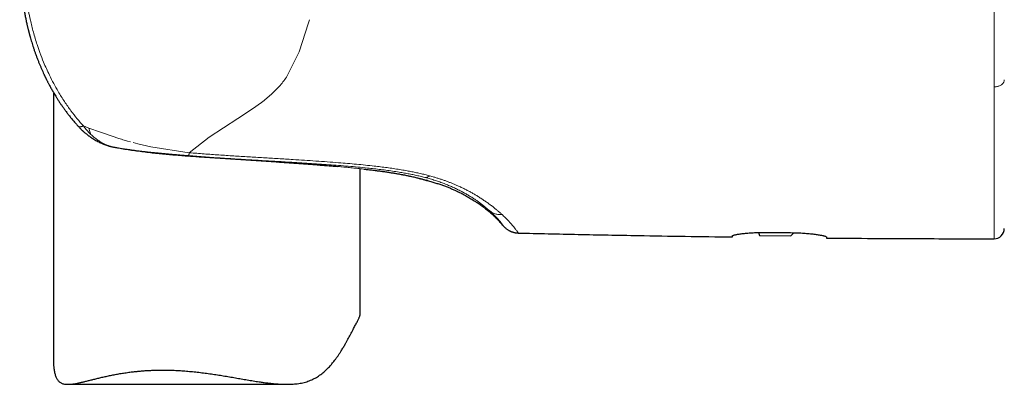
# Model space of a CAD drawing. Header units: millimetres. Extents: x 8 to 727, y 12 to 719.
# Tile 4 of 69: x 183 to 231, y 491 to 508. Entities that reach past the tile are written whole.
import ezdxf

# ---------------------------------------------------------------- set-up
doc = ezdxf.new("R2010")
doc.units = ezdxf.units.MM

msp = doc.modelspace()

# ---------------------------------------------------------------- linework, layer by layer
at = {"color": 252, "linetype": 'Continuous', "lineweight": 0}
for p, q in [((197.339, 508.301), (196.882, 506.876)), ((197.379, 508.45), (197.339, 508.301)), ((196.882, 506.876), (196.262, 505.63)), ((230.864, 505.158), (230.864, 505.14)), ((195.046, 504.403), (194.604, 504.087)), ((194.604, 504.087), (193.887, 503.616)), ((186.331, 503.251), (186.598, 503.146)), ((193.887, 503.616), (192.483, 502.693)), ((186.598, 503.146), (187.158, 502.943)), ((187.158, 502.943), (187.785, 502.73)), ((187.718, 502.232), (187.74, 502.228)), ((187.74, 502.228), (187.76, 502.223)), ((188.32, 502.552), (188.485, 502.502)), ((188.485, 502.502), (188.64, 502.463)), ((188.76, 502.432), (188.998, 502.372)), ((188.998, 502.372), (189.631, 502.229)), ((189.631, 502.229), (191.509, 501.937)), ((192.483, 502.693), (191.509, 501.937)), ((188.038, 502.172), (188.05, 502.17)), ((193.443, 501.649), (193.339, 501.656)), ((193.443, 501.649), (193.44, 501.649)), ((201.936, 500.865), (201.778, 500.894)), ((203.254, 500.808), (203.429, 500.759)), ((203.018, 500.731), (203.041, 500.725)), ((206.181, 499.106), (206.21, 499.079)), ((206.21, 499.079), (206.229, 499.062)), ((206.802, 498.91), (206.84, 498.874))]:
    msp.add_line(p, q, dxfattribs=at)
at = {"color": 7, "linetype": 'Continuous', "lineweight": 30}
for p, q in [((231.364, 505.5), (231.364, 505.51)), ((184.864, 504.891), (184.864, 491.767)), ((187.718, 502.232), (187.712, 502.233)), ((199.864, 494.029), (199.864, 501.156)), ((201.951, 500.862), (201.936, 500.865)), ((219.336, 498.032), (219.385, 497.878)), ((219.814, 498.036), (220.914, 498.024)), ((220.929, 497.864), (221.063, 498.022)), ((219.385, 497.878), (220.929, 497.864)), ((185.57, 490.6), (196.266, 490.6))]:
    msp.add_line(p, q, dxfattribs=at)
at = {"color": 7, "linetype": 'Continuous', "lineweight": 30, "flags": 128}
msp.add_lwpolyline([(203.157, 500.571), (203.099, 500.588), (203.084, 500.593)], dxfattribs=at)
at = {"color": 7, "linetype": 'Continuous', "lineweight": 30}
for centre, radius, start, end in [((187.952, 503.204), 1, 256.4441, 258.8988), ((230.864, 498.224), 0.5, 269.9713, 0)]:
    msp.add_arc(centre, radius, start, end, dxfattribs=at)
for points, knots in [([(183.213, 510.952), (183.216, 510.893), (183.223, 510.762), (183.236, 510.562), (183.251, 510.357), (183.267, 510.163), (183.285, 509.98), (183.303, 509.813), (183.321, 509.66), (183.338, 509.52), (183.356, 509.391), (183.373, 509.273), (183.393, 509.138), (183.419, 508.982), (183.451, 508.799), (183.486, 508.61), (183.526, 508.416), (183.56, 508.262), (183.586, 508.148), (183.602, 508.079), (183.618, 508.015), (183.632, 507.959), (183.644, 507.91), (183.654, 507.869), (183.663, 507.835), (183.669, 507.811), (183.674, 507.793), (183.678, 507.777), (183.684, 507.757), (183.691, 507.729), (183.701, 507.691), (183.714, 507.645), (183.728, 507.592), (183.75, 507.515), (183.78, 507.414), (183.818, 507.287), (183.859, 507.157), (183.904, 507.019), (183.952, 506.879), (184.002, 506.737), (184.055, 506.594), (184.111, 506.45), (184.167, 506.308), (184.224, 506.171), (184.281, 506.039), (184.337, 505.913), (184.383, 505.813), (184.417, 505.74), (184.438, 505.696), (184.456, 505.657), (184.472, 505.625), (184.484, 505.6), (184.494, 505.579), (184.504, 505.56), (184.516, 505.536), (184.533, 505.502), (184.555, 505.457), (184.581, 505.407), (184.609, 505.353), (184.655, 505.265), (184.722, 505.14), (184.813, 504.978), (184.898, 504.832), (184.976, 504.702), (185.047, 504.587), (185.126, 504.464), (185.209, 504.338), (185.297, 504.21), (185.388, 504.081), (185.486, 503.946), (185.592, 503.806), (185.706, 503.661), (185.829, 503.512), (185.949, 503.372), (186.029, 503.283), (186.065, 503.243)], [0, 0, 0, 0, 0.020932, 0.046477, 0.070713, 0.093621, 0.115181, 0.135376, 0.153163, 0.169729, 0.185073, 0.199191, 0.212083, 0.233337, 0.255197, 0.27782, 0.30121, 0.325372, 0.334012, 0.34263, 0.350456, 0.357349, 0.363308, 0.368332, 0.372419, 0.37557, 0.377226, 0.378884, 0.38139, 0.384761, 0.388997, 0.395428, 0.401882, 0.408313, 0.423873, 0.43932, 0.45544, 0.472603, 0.490816, 0.508187, 0.526426, 0.54516, 0.563395, 0.581075, 0.598194, 0.614749, 0.630737, 0.637482, 0.64345, 0.648561, 0.652815, 0.656211, 0.658748, 0.660909, 0.663814, 0.668585, 0.674605, 0.681652, 0.688947, 0.69642, 0.717486, 0.739853, 0.763523, 0.778427, 0.794677, 0.81228, 0.831237, 0.849309, 0.868462, 0.888697, 0.910015, 0.932417, 0.955904, 0.980478, 1, 1, 1, 1]), ([(186.064, 503.243), (186.081, 503.225), (186.113, 503.19), (186.16, 503.141), (186.203, 503.097), (186.241, 503.061), (186.272, 503.031), (186.296, 503.008), (186.315, 502.991), (186.332, 502.976), (186.354, 502.956), (186.386, 502.928), (186.428, 502.892), (186.471, 502.857), (186.517, 502.82), (186.559, 502.788), (186.601, 502.757), (186.638, 502.73), (186.674, 502.704), (186.706, 502.682), (186.732, 502.665), (186.755, 502.65), (186.78, 502.634), (186.809, 502.615), (186.861, 502.583), (186.935, 502.54), (187.028, 502.49), (187.119, 502.445), (187.203, 502.406), (187.268, 502.378), (187.317, 502.358), (187.357, 502.343), (187.403, 502.326), (187.452, 502.309), (187.496, 502.294), (187.535, 502.282), (187.572, 502.271), (187.613, 502.259), (187.661, 502.246), (187.694, 502.238), (187.712, 502.233)], [0, 0, 0, 0, 0.036342, 0.071976, 0.103011, 0.129431, 0.150902, 0.167889, 0.180385, 0.190208, 0.20121, 0.22662, 0.25479, 0.284758, 0.311679, 0.343542, 0.365776, 0.390351, 0.413878, 0.433402, 0.448916, 0.461401, 0.476172, 0.493811, 0.514072, 0.568958, 0.623603, 0.676282, 0.724294, 0.766244, 0.784106, 0.805747, 0.831915, 0.859223, 0.884744, 0.903534, 0.922091, 0.944102, 0.970045, 1, 1, 1, 1]), ([(187.76, 502.223), (187.792, 502.216), (187.855, 502.204), (187.952, 502.186), (188.018, 502.174), (188.052, 502.169)], [0, 0, 0, 0, 0.331056, 0.663755, 1, 1, 1, 1]), ([(188.049, 502.169), (188.148, 502.152), (188.356, 502.117), (188.678, 502.068), (189.012, 502.021), (189.348, 501.978), (189.687, 501.939), (190.027, 501.903), (190.368, 501.87), (190.709, 501.84), (191.052, 501.812), (191.395, 501.786), (191.737, 501.761), (192.08, 501.737), (192.421, 501.715), (192.762, 501.693), (193.102, 501.671), (193.327, 501.656), (193.44, 501.649)], [0, 0, 0, 0, 0.058208, 0.122348, 0.186265, 0.24997, 0.313469, 0.37677, 0.439879, 0.502802, 0.565544, 0.628108, 0.690497, 0.752715, 0.814768, 0.876661, 0.938403, 1, 1, 1, 1]), ([(193.44, 501.649), (193.55, 501.642), (193.774, 501.627), (194.107, 501.605), (194.441, 501.583), (194.773, 501.561), (195.103, 501.539), (195.43, 501.517), (195.754, 501.494), (196.075, 501.472), (196.392, 501.45), (196.706, 501.427), (197.014, 501.405), (197.318, 501.382), (197.617, 501.359), (197.911, 501.335), (198.199, 501.312), (198.474, 501.289), (198.651, 501.273), (198.736, 501.266)], [0, 0, 0, 0, 0.058284, 0.117408, 0.176567, 0.235758, 0.294973, 0.354203, 0.41344, 0.472675, 0.531897, 0.591095, 0.65026, 0.709381, 0.768447, 0.827449, 0.886379, 0.945227, 1, 1, 1, 1]), ([(200.066, 501.134), (200.13, 501.127), (200.272, 501.111), (200.482, 501.085), (200.698, 501.058), (200.905, 501.031), (201.103, 501.003), (201.293, 500.975), (201.473, 500.946), (201.645, 500.918), (201.797, 500.891), (201.888, 500.874), (201.928, 500.866)], [0, 0, 0, 0, 0.0855538, 0.1894106, 0.2932878, 0.3971743, 0.5010539, 0.6049098, 0.708725, 0.8124834, 0.9161696, 1, 1, 1, 1]), ([(201.923, 500.867), (201.958, 500.86), (202.027, 500.847), (202.123, 500.828), (202.206, 500.811), (202.256, 500.8), (202.277, 500.796)], [0, 0, 0, 0, 0.276789, 0.543411, 0.799813, 1, 1, 1, 1]), ([(201.951, 500.862), (201.997, 500.853), (202.088, 500.835), (202.212, 500.81), (202.328, 500.785), (202.434, 500.761), (202.534, 500.738), (202.629, 500.715), (202.693, 500.699), (202.732, 500.689), (202.747, 500.685), (202.763, 500.681), (202.778, 500.677), (202.793, 500.673), (202.807, 500.669), (202.821, 500.665), (202.859, 500.656), (202.914, 500.641), (202.98, 500.622), (203.035, 500.606), (203.08, 500.594), (203.114, 500.583), (203.139, 500.576), (203.154, 500.572), (203.156, 500.571), (203.157, 500.571)], [0, 0, 0, 0, 0.057679, 0.114265, 0.169847, 0.224503, 0.278301, 0.336564, 0.393941, 0.405113, 0.416254, 0.427365, 0.438445, 0.449496, 0.460517, 0.47151, 0.482474, 0.549102, 0.615029, 0.680335, 0.745097, 0.809381, 0.873253, 0.936773, 1, 1, 1, 1]), ([(203.157, 500.571), (203.227, 500.552), (203.364, 500.515), (203.565, 500.455), (203.757, 500.394), (203.94, 500.33), (204.116, 500.264), (204.284, 500.196), (204.446, 500.126), (204.631, 500.041), (204.837, 499.938), (205.064, 499.815), (205.283, 499.688), (205.489, 499.56), (205.682, 499.431), (205.863, 499.301), (206.04, 499.165), (206.212, 499.021), (206.379, 498.871), (206.542, 498.712), (206.7, 498.544), (206.801, 498.426), (206.851, 498.367)], [0, 0, 0, 0, 0.049906, 0.097771, 0.143773, 0.188088, 0.230892, 0.27236, 0.312664, 0.351976, 0.412144, 0.470903, 0.52884, 0.586286, 0.637304, 0.688203, 0.739129, 0.790237, 0.841696, 0.893683, 0.946385, 1, 1, 1, 1]), ([(206.849, 498.37), (206.868, 498.348), (206.904, 498.307), (206.961, 498.254), (207.016, 498.21), (207.065, 498.176), (207.109, 498.148), (207.147, 498.127), (207.182, 498.109), (207.217, 498.093), (207.252, 498.079), (207.288, 498.066), (207.323, 498.054), (207.357, 498.044), (207.392, 498.035), (207.43, 498.027), (207.477, 498.019), (207.533, 498.013), (207.574, 498.011), (207.596, 498.01)], [0, 0, 0, 0, 0.1007167, 0.1921223, 0.2735681, 0.3445988, 0.4049179, 0.4545944, 0.4996471, 0.5426863, 0.5884659, 0.6321767, 0.6757943, 0.7198666, 0.755456, 0.801502, 0.8578163, 0.9241165, 1, 1, 1, 1]), ([(206.849, 498.37), (206.85, 498.369), (206.851, 498.367), (206.851, 498.367), (206.851, 498.367)], [0, 0, 0, 0, 0.527692, 1, 1, 1, 1]), ([(207.596, 498.006), (208.573, 497.984), (210.527, 497.939), (213.249, 497.887), (215.761, 497.844), (217.296, 497.823), (218.064, 497.812)], [0, 0, 0, 0, 0.280003, 0.560005, 0.780004, 1, 1, 1, 1]), ([(218.064, 497.863), (218.065, 497.867), (218.068, 497.874), (218.087, 497.886), (218.118, 497.898), (218.161, 497.911), (218.216, 497.924), (218.283, 497.937), (218.36, 497.95), (218.448, 497.964), (218.545, 497.976), (218.652, 497.988), (218.767, 497.999), (218.89, 498.009), (219.019, 498.018), (219.154, 498.025), (219.293, 498.031), (219.43, 498.035), (219.561, 498.037), (219.687, 498.037), (219.772, 498.037), (219.814, 498.036)], [0, 0, 0, 0, 0.053791, 0.107775, 0.16176, 0.215553, 0.269338, 0.323315, 0.377292, 0.431077, 0.48497, 0.539057, 0.593143, 0.647034, 0.700702, 0.754565, 0.808427, 0.862093, 0.908042, 0.954052, 1, 1, 1, 1]), ([(220.914, 498.024), (220.963, 498.023), (221.061, 498.022), (221.206, 498.018), (221.35, 498.012), (221.49, 498.004), (221.626, 497.995), (221.757, 497.984), (221.883, 497.972), (222.001, 497.959), (222.112, 497.946), (222.215, 497.931), (222.309, 497.916), (222.394, 497.901), (222.467, 497.887), (222.53, 497.872), (222.582, 497.858), (222.62, 497.845), (222.645, 497.833), (222.661, 497.822), (222.663, 497.816), (222.664, 497.813)], [0, 0, 0, 0, 0.053103, 0.106397, 0.159692, 0.212796, 0.265882, 0.319155, 0.37243, 0.425519, 0.478974, 0.532618, 0.586262, 0.639719, 0.693621, 0.747715, 0.801809, 0.855709, 0.903783, 0.951926, 1, 1, 1, 1]), ([(218.064, 497.812), (218.064, 497.813), (218.064, 497.815), (218.064, 497.833), (218.064, 497.853), (218.064, 497.863)], [0, 0, 0, 0, 0.331734, 0.665006, 1, 1, 1, 1]), ([(222.664, 497.813), (222.664, 497.805), (222.664, 497.789), (222.664, 497.773), (222.664, 497.763), (222.664, 497.762), (222.664, 497.761)], [0, 0, 0, 0, 0.249811, 0.499696, 0.749809, 1, 1, 1, 1]), ([(222.664, 497.761), (223.429, 497.755), (224.96, 497.743), (227.693, 497.729), (229.661, 497.726), (230.864, 497.724)], [0, 0, 0, 0, 0.280009, 0.560011, 1, 1, 1, 1]), ([(190.197, 491.297), (190.292, 491.297), (190.482, 491.296), (190.774, 491.286), (191.069, 491.27), (191.368, 491.249), (191.669, 491.221), (191.973, 491.189), (192.278, 491.151), (192.581, 491.109), (192.879, 491.064), (193.173, 491.017), (193.467, 490.968), (193.76, 490.917), (194.052, 490.866), (194.343, 490.816), (194.633, 490.768), (194.894, 490.726), (195.126, 490.693), (195.33, 490.666), (195.532, 490.642), (195.733, 490.623), (195.932, 490.609), (196.129, 490.601), (196.324, 490.599), (196.499, 490.605), (196.654, 490.616), (196.79, 490.631), (196.924, 490.651), (197.056, 490.677), (197.185, 490.71), (197.312, 490.749), (197.435, 490.795), (197.554, 490.847), (197.668, 490.906), (197.776, 490.97), (197.882, 491.04), (197.983, 491.116), (198.081, 491.196), (198.176, 491.281), (198.268, 491.369), (198.372, 491.478), (198.487, 491.609), (198.599, 491.749), (198.696, 491.88), (198.781, 491.999), (198.862, 492.12), (198.948, 492.255), (199.039, 492.403), (199.125, 492.551), (199.201, 492.685), (199.267, 492.805), (199.33, 492.922), (199.398, 493.05), (199.456, 493.162), (199.506, 493.257), (199.548, 493.338), (199.594, 493.427), (199.643, 493.521), (199.689, 493.608), (199.73, 493.688), (199.766, 493.76), (199.797, 493.825), (199.823, 493.883), (199.842, 493.933), (199.856, 493.974), (199.863, 494.007), (199.863, 494.022), (199.863, 494.029)], [0, 0, 0, 0, 0.019927, 0.039893, 0.060164, 0.080434, 0.100865, 0.121297, 0.142031, 0.162804, 0.18273, 0.202687, 0.222879, 0.243071, 0.263388, 0.283704, 0.304262, 0.324854, 0.339701, 0.354564, 0.369563, 0.384561, 0.399642, 0.414722, 0.429973, 0.445254, 0.456503, 0.467756, 0.479005, 0.490418, 0.501836, 0.513248, 0.524842, 0.536462, 0.547708, 0.55896, 0.570208, 0.581609, 0.593014, 0.604416, 0.615931, 0.627454, 0.645205, 0.662978, 0.676362, 0.689747, 0.703151, 0.716555, 0.734322, 0.752098, 0.765718, 0.779338, 0.792985, 0.806632, 0.825176, 0.834468, 0.84376, 0.858049, 0.872366, 0.886902, 0.901437, 0.916094, 0.930751, 0.945637, 0.960555, 0.974845, 0.98916, 1, 1, 1, 1]), ([(184.864, 491.767), (184.864, 491.734), (184.865, 491.65), (184.871, 491.519), (184.884, 491.388), (184.9, 491.276), (184.918, 491.182), (184.941, 491.092), (184.967, 491.008), (184.999, 490.931), (185.036, 490.861), (185.078, 490.799), (185.125, 490.746), (185.177, 490.703), (185.233, 490.668), (185.295, 490.641), (185.362, 490.621), (185.434, 490.607), (185.512, 490.6), (185.595, 490.599), (185.693, 490.604), (185.809, 490.617), (185.944, 490.639), (186.088, 490.667), (186.241, 490.701), (186.402, 490.739), (186.571, 490.781), (186.749, 490.826), (186.936, 490.872), (187.131, 490.919), (187.336, 490.967), (187.549, 491.014), (187.771, 491.059), (187.999, 491.102), (188.236, 491.143), (188.48, 491.18), (188.705, 491.209), (188.906, 491.231), (189.082, 491.248), (189.261, 491.263), (189.443, 491.276), (189.628, 491.285), (189.815, 491.292), (190.004, 491.297), (190.132, 491.297), (190.197, 491.297)], [0, 0, 0, 0, 0.016992, 0.043724, 0.07049, 0.089749, 0.10903, 0.128541, 0.148051, 0.167713, 0.187373, 0.207351, 0.227386, 0.246649, 0.265959, 0.285585, 0.305212, 0.324995, 0.344778, 0.364843, 0.384937, 0.412094, 0.43931, 0.466891, 0.494473, 0.522229, 0.549986, 0.578066, 0.606183, 0.634837, 0.66353, 0.69253, 0.72153, 0.750701, 0.779871, 0.809375, 0.838928, 0.85888, 0.878849, 0.898947, 0.919044, 0.939211, 0.959379, 0.97968, 1, 1, 1, 1])]:
    msp.add_open_spline(points, degree=3, knots=knots, dxfattribs=at)
at = {"color": 252, "linetype": 'Continuous', "lineweight": 0}
for points, knots in [([(183.372, 510.951), (183.385, 510.777), (183.412, 510.429), (183.47, 509.918), (183.544, 509.398), (183.631, 508.903), (183.742, 508.378), (183.88, 507.83), (184.039, 507.299), (184.208, 506.811), (184.404, 506.308), (184.691, 505.666), (185.036, 505.019), (185.395, 504.444), (185.707, 504), (186.016, 503.605), (186.229, 503.366), (186.331, 503.251)], [0, 0, 0, 0, 0.061305, 0.122791, 0.181039, 0.246333, 0.299594, 0.370595, 0.445736, 0.495462, 0.554003, 0.637636, 0.746546, 0.816841, 0.882534, 0.94359, 1, 1, 1, 1]), ([(230.864, 505.158), (230.864, 505.291), (230.864, 505.556), (230.864, 505.965), (230.864, 506.38), (230.864, 506.802), (230.864, 507.227), (230.864, 507.655), (230.864, 508.087), (230.864, 508.523), (230.864, 508.819), (230.864, 508.967)], [0, 0, 0, 0, 0.11475, 0.228687, 0.341818, 0.454218, 0.565964, 0.67515, 0.783842, 0.892106, 1, 1, 1, 1]), ([(196.262, 505.63), (196.146, 505.477), (195.921, 505.18), (195.507, 504.774), (195.203, 504.53), (195.046, 504.403)], [0, 0, 0, 0, 0.335699, 0.655929, 1, 1, 1, 1]), ([(230.864, 505.158), (230.886, 505.159), (230.932, 505.16), (231.002, 505.17), (231.071, 505.187), (231.137, 505.212), (231.199, 505.244), (231.251, 505.282), (231.293, 505.323), (231.326, 505.366), (231.348, 505.411), (231.361, 505.456), (231.363, 505.486), (231.364, 505.5)], [0, 0, 0, 0, 0.0862578, 0.1766284, 0.2704455, 0.3668441, 0.4647956, 0.5631664, 0.6552647, 0.7457665, 0.8338322, 0.9187582, 1, 1, 1, 1]), ([(230.864, 499.749), (230.864, 499.874), (230.864, 500.124), (230.864, 500.536), (230.864, 500.973), (230.864, 501.436), (230.864, 501.924), (230.864, 502.426), (230.864, 502.939), (230.864, 503.462), (230.864, 504.003), (230.864, 504.559), (230.864, 504.947), (230.864, 505.14)], [0, 0, 0, 0, 0.095843, 0.191375, 0.286528, 0.381229, 0.475404, 0.56898, 0.656597, 0.743561, 0.829816, 0.915311, 1, 1, 1, 1]), ([(186.065, 503.243), (186.067, 503.24), (186.073, 503.234), (186.082, 503.228), (186.09, 503.223), (186.096, 503.22), (186.103, 503.217), (186.111, 503.215), (186.118, 503.213), (186.132, 503.21), (186.152, 503.208), (186.18, 503.208), (186.208, 503.212), (186.238, 503.218), (186.27, 503.227), (186.301, 503.238), (186.321, 503.247), (186.331, 503.251)], [0, 0, 0, 0, 0.058575, 0.133051, 0.159911, 0.19756, 0.234414, 0.270472, 0.305736, 0.34021, 0.451818, 0.554483, 0.648475, 0.734113, 0.835884, 0.924245, 1, 1, 1, 1]), ([(186.699, 502.826), (186.672, 502.853), (186.618, 502.906), (186.545, 502.985), (186.48, 503.06), (186.424, 503.129), (186.375, 503.192), (186.345, 503.232), (186.331, 503.251)], [0, 0, 0, 0, 0.211, 0.404035, 0.579295, 0.736946, 0.877136, 1, 1, 1, 1]), ([(186.598, 503.146), (186.608, 503.108), (186.627, 503.031), (186.661, 502.925), (186.687, 502.86), (186.7, 502.827)], [0, 0, 0, 0, 0.330738, 0.664269, 1, 1, 1, 1]), ([(187.74, 502.228), (187.691, 502.241), (187.594, 502.268), (187.452, 502.322), (187.314, 502.385), (187.167, 502.465), (187.011, 502.565), (186.85, 502.687), (186.749, 502.78), (186.699, 502.826)], [0, 0, 0, 0, 0.1294546, 0.2572099, 0.3835281, 0.5086323, 0.6738465, 0.8375617, 1, 1, 1, 1]), ([(187.785, 502.73), (187.845, 502.71), (187.934, 502.68), (188.112, 502.621), (188.231, 502.582), (188.32, 502.552)], [0, 0, 0, 0, 0.336261, 0.502127, 1, 1, 1, 1]), ([(188.038, 502.171), (188.023, 502.174), (187.993, 502.18), (187.943, 502.189), (187.891, 502.198), (187.839, 502.208), (187.789, 502.218), (187.756, 502.225), (187.74, 502.228)], [0, 0, 0, 0, 0.142955, 0.307609, 0.49375, 0.663117, 0.832004, 1, 1, 1, 1]), ([(188.688, 502.073), (188.688, 502.073), (188.686, 502.073), (188.68, 502.074), (188.653, 502.078), (188.61, 502.084), (188.556, 502.091), (188.514, 502.097), (188.477, 502.103), (188.445, 502.107), (188.41, 502.112), (188.362, 502.119), (188.296, 502.129), (188.217, 502.142), (188.13, 502.156), (188.069, 502.166), (188.038, 502.172)], [0, 0, 0, 0, 0.002473, 0.010196, 0.022744, 0.126269, 0.19978, 0.264848, 0.319462, 0.372682, 0.416274, 0.486761, 0.597183, 0.719708, 0.854077, 1, 1, 1, 1]), ([(188.038, 502.172), (188.265, 502.134), (188.714, 502.06), (189.236, 501.996), (189.586, 501.956), (189.764, 501.937), (189.942, 501.919), (190.118, 501.902), (190.293, 501.885), (190.596, 501.857), (191.028, 501.821), (191.593, 501.777), (192.168, 501.735), (192.753, 501.695), (193.144, 501.669), (193.339, 501.656)], [0, 0, 0, 0, 0.134926, 0.267313, 0.301453, 0.335333, 0.368933, 0.402231, 0.435207, 0.467839, 0.57293, 0.676595, 0.782562, 0.891866, 1, 1, 1, 1]), ([(189.229, 502.004), (189.169, 502.011), (189.049, 502.026), (188.869, 502.048), (188.749, 502.065), (188.688, 502.073)], [0, 0, 0, 0, 0.327868, 0.660234, 1, 1, 1, 1]), ([(191.469, 501.795), (191.4, 501.8), (191.26, 501.812), (191.046, 501.829), (190.828, 501.848), (190.605, 501.867), (190.379, 501.887), (190.15, 501.908), (189.919, 501.93), (189.689, 501.954), (189.458, 501.978), (189.306, 501.996), (189.229, 502.004)], [0, 0, 0, 0, 0.090392, 0.183466, 0.279065, 0.376998, 0.477046, 0.578965, 0.682496, 0.787367, 0.893297, 1, 1, 1, 1]), ([(191.469, 501.795), (191.471, 501.796), (191.475, 501.8), (191.481, 501.814), (191.487, 501.834), (191.494, 501.862), (191.501, 501.895), (191.506, 501.923), (191.509, 501.937)], [0, 0, 0, 0, 0.165668, 0.332529, 0.499995, 0.667461, 0.834326, 1, 1, 1, 1]), ([(191.469, 501.795), (191.745, 501.773), (192.295, 501.73), (193.121, 501.674), (193.945, 501.622), (194.767, 501.572), (195.587, 501.524), (196.294, 501.483), (196.888, 501.447), (197.369, 501.417), (197.849, 501.385), (198.328, 501.352), (198.805, 501.316), (199.28, 501.277), (199.753, 501.235), (200.066, 501.203), (200.223, 501.187)], [0, 0, 0, 0, 0.094519, 0.188743, 0.282709, 0.376447, 0.469979, 0.563329, 0.618263, 0.673148, 0.727981, 0.782723, 0.83733, 0.891764, 0.945995, 1, 1, 1, 1]), ([(191.509, 501.937), (191.75, 501.918), (192.232, 501.879), (192.956, 501.828), (193.68, 501.78), (194.405, 501.735), (195.13, 501.691), (195.855, 501.648), (196.524, 501.607), (197.138, 501.569), (197.696, 501.532), (198.253, 501.493), (198.771, 501.454), (199.247, 501.414), (199.683, 501.375), (200.119, 501.332), (200.408, 501.3), (200.553, 501.284)], [0, 0, 0, 0, 0.079988, 0.159952, 0.239909, 0.319867, 0.399832, 0.479808, 0.559797, 0.621402, 0.683022, 0.74465, 0.806278, 0.854696, 0.903116, 0.951546, 1, 1, 1, 1]), ([(193.443, 501.649), (193.567, 501.641), (193.815, 501.625), (194.185, 501.6), (194.555, 501.576), (194.924, 501.552), (195.292, 501.527), (195.534, 501.511), (195.656, 501.502)], [0, 0, 0, 0, 0.164739, 0.330383, 0.496823, 0.663961, 0.83171, 1, 1, 1, 1]), ([(195.656, 501.502), (195.773, 501.494), (196.007, 501.478), (196.355, 501.454), (196.699, 501.429), (197.038, 501.404), (197.373, 501.379), (197.702, 501.353), (198.027, 501.327), (198.237, 501.309), (198.342, 501.3)], [0, 0, 0, 0, 0.123864, 0.24807, 0.372596, 0.497431, 0.622573, 0.748034, 0.873832, 1, 1, 1, 1]), ([(198.342, 501.3), (198.44, 501.292), (198.636, 501.275), (198.922, 501.249), (199.203, 501.223), (199.434, 501.2), (199.618, 501.182), (199.758, 501.167), (199.896, 501.152), (200.032, 501.138), (200.167, 501.123), (200.32, 501.105), (200.489, 501.085), (200.673, 501.062), (200.852, 501.039), (201.025, 501.015), (201.193, 500.991), (201.353, 500.966), (201.503, 500.942), (201.645, 500.918), (201.734, 500.902), (201.778, 500.894)], [0, 0, 0, 0, 0.069082, 0.138591, 0.208549, 0.278983, 0.316078, 0.353316, 0.390704, 0.428245, 0.465945, 0.503812, 0.55941, 0.615001, 0.670622, 0.726309, 0.783119, 0.838904, 0.893587, 0.947258, 1, 1, 1, 1]), ([(200.553, 501.284), (200.657, 501.272), (200.865, 501.247), (201.176, 501.207), (201.485, 501.164), (201.792, 501.116), (202.075, 501.068), (202.333, 501.02), (202.567, 500.972), (202.799, 500.921), (203.029, 500.867), (203.179, 500.828), (203.254, 500.808)], [0, 0, 0, 0, 0.111711, 0.223402, 0.335055, 0.446686, 0.558353, 0.64618, 0.734158, 0.822378, 0.910947, 1, 1, 1, 1]), ([(200.223, 501.187), (200.333, 501.175), (200.553, 501.152), (200.88, 501.113), (201.205, 501.071), (201.525, 501.025), (201.819, 500.979), (202.085, 500.933), (202.325, 500.888), (202.561, 500.839), (202.793, 500.787), (202.943, 500.75), (203.018, 500.731)], [0, 0, 0, 0, 0.114261, 0.228048, 0.341248, 0.453786, 0.565634, 0.653054, 0.740111, 0.82688, 0.913464, 1, 1, 1, 1]), ([(203.254, 500.808), (203.241, 500.797), (203.216, 500.777), (203.179, 500.753), (203.143, 500.736), (203.108, 500.725), (203.074, 500.721), (203.052, 500.723), (203.041, 500.725)], [0, 0, 0, 0, 0.165718, 0.332571, 0.499998, 0.667425, 0.83428, 1, 1, 1, 1]), ([(203.041, 500.725), (203.126, 500.702), (203.294, 500.657), (203.533, 500.583), (203.762, 500.505), (203.981, 500.424), (204.189, 500.341), (204.387, 500.254), (204.575, 500.167), (204.754, 500.077), (204.923, 499.987), (205.029, 499.927), (205.082, 499.897)], [0, 0, 0, 0, 0.100138, 0.199677, 0.29891, 0.398084, 0.497397, 0.597002, 0.697012, 0.797497, 0.898492, 1, 1, 1, 1]), ([(203.429, 500.759), (203.482, 500.744), (203.588, 500.712), (203.745, 500.663), (203.899, 500.611), (204.051, 500.557), (204.2, 500.501), (204.347, 500.443), (204.492, 500.382), (204.646, 500.315), (204.809, 500.24), (204.978, 500.158), (205.142, 500.074), (205.3, 499.988), (205.453, 499.901), (205.549, 499.843), (205.597, 499.813)], [0, 0, 0, 0, 0.060286, 0.120951, 0.182066, 0.243704, 0.305935, 0.368828, 0.43245, 0.496865, 0.578723, 0.661229, 0.744497, 0.828643, 0.913775, 1, 1, 1, 1]), ([(205.082, 499.897), (205.135, 499.865), (205.244, 499.801), (205.393, 499.707), (205.534, 499.613), (205.665, 499.521), (205.786, 499.431), (205.898, 499.345), (206.001, 499.261), (206.096, 499.181), (206.153, 499.131), (206.181, 499.106)], [0, 0, 0, 0, 0.110514, 0.221566, 0.333107, 0.445075, 0.557387, 0.667939, 0.778632, 0.889358, 1, 1, 1, 1]), ([(205.597, 499.813), (205.653, 499.779), (205.764, 499.709), (205.921, 499.606), (206.07, 499.502), (206.212, 499.399), (206.346, 499.297), (206.472, 499.197), (206.589, 499.099), (206.701, 499.003), (206.768, 498.941), (206.802, 498.91)], [0, 0, 0, 0, 0.106761, 0.214586, 0.323594, 0.433897, 0.545607, 0.65679, 0.769525, 0.8839, 1, 1, 1, 1]), ([(230.864, 497.724), (230.864, 497.725), (230.864, 497.727), (230.864, 497.742), (230.864, 497.765), (230.864, 497.799), (230.864, 497.841), (230.864, 497.896), (230.864, 497.965), (230.864, 498.049), (230.864, 498.146), (230.864, 498.255), (230.864, 498.377), (230.864, 498.511), (230.864, 498.657), (230.864, 498.814), (230.864, 498.981), (230.864, 499.158), (230.864, 499.345), (230.864, 499.54), (230.864, 499.679), (230.864, 499.749)], [0, 0, 0, 0, 0.0466026, 0.0932141, 0.1398373, 0.1864745, 0.2331268, 0.2797948, 0.3348158, 0.3898565, 0.4449142, 0.4999846, 0.5560639, 0.6121445, 0.6682186, 0.7242776, 0.7803119, 0.8353116, 0.8902671, 0.9451671, 1, 1, 1, 1]), ([(206.802, 498.91), (206.773, 498.909), (206.717, 498.906), (206.633, 498.913), (206.549, 498.926), (206.468, 498.948), (206.389, 498.977), (206.315, 499.013), (206.245, 499.055), (206.202, 499.089), (206.181, 499.106)], [0, 0, 0, 0, 0.1232651, 0.2480195, 0.3737843, 0.5000563, 0.6263208, 0.7520633, 0.8767821, 1, 1, 1, 1]), ([(206.229, 499.062), (206.239, 499.053), (206.264, 499.029), (206.307, 498.989), (206.36, 498.939), (206.407, 498.892), (206.447, 498.853), (206.477, 498.822), (206.507, 498.791), (206.533, 498.762), (206.556, 498.738), (206.576, 498.717), (206.607, 498.683), (206.645, 498.639), (206.688, 498.589), (206.722, 498.547), (206.748, 498.514), (206.769, 498.487), (206.786, 498.464), (206.801, 498.442), (206.816, 498.422), (206.829, 498.403), (206.839, 498.387), (206.845, 498.376), (206.849, 498.371), (206.849, 498.37), (206.849, 498.37)], [0, 0, 0, 0, 0.023146, 0.056373, 0.099733, 0.15329, 0.180671, 0.210128, 0.241664, 0.272791, 0.295981, 0.318806, 0.341265, 0.409065, 0.473211, 0.533658, 0.589363, 0.630149, 0.673925, 0.720672, 0.770363, 0.826287, 0.884208, 0.94412, 0.995051, 1, 1, 1, 1]), ([(206.84, 498.874), (206.89, 498.826), (206.99, 498.73), (207.117, 498.597), (207.204, 498.504), (207.258, 498.443), (207.287, 498.41), (207.315, 498.377), (207.342, 498.346), (207.367, 498.316), (207.391, 498.287), (207.413, 498.259), (207.446, 498.218), (207.486, 498.166), (207.526, 498.111), (207.558, 498.066), (207.58, 498.033), (207.591, 498.014), (207.593, 498.012), (207.593, 498.011)], [0, 0, 0, 0, 0.095215, 0.192371, 0.291566, 0.321198, 0.351016, 0.381024, 0.411224, 0.441617, 0.472206, 0.502993, 0.533979, 0.617251, 0.702722, 0.790429, 0.880406, 0.97269, 1, 1, 1, 1])]:
    msp.add_open_spline(points, degree=3, knots=knots, dxfattribs=at)

doc.saveas('drawing.dxf')
